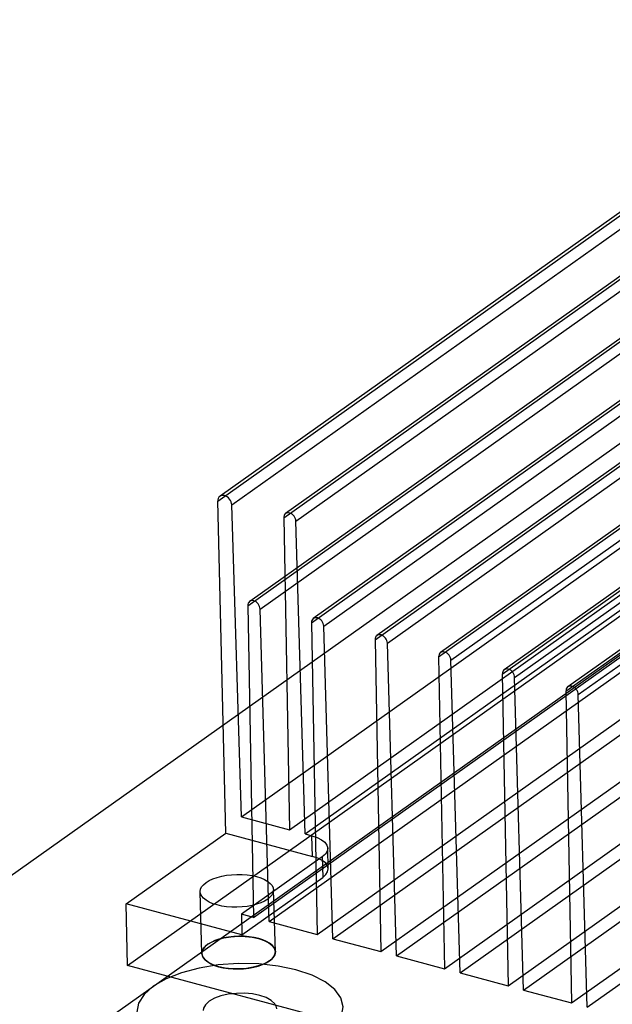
# Model space of a CAD drawing. Header units: millimetres. Extents: x 6 to 414, y 7 to 290.
# Tile 125 of 256: x 117.69 to 120.28, y 159.61 to 163.89. Entities that reach past the tile are written whole.
import ezdxf

# ---------------------------------------------------------------- set-up
doc = ezdxf.new("R2010")
doc.units = ezdxf.units.MM
doc.header["$LTSCALE"] = 23.1
doc.layers.get('0').update_dxf_attribs({"linetype": 'CONTINUOUS'})

msp = doc.modelspace()

# ---------------------------------------------------------------- linework, layer by layer
at = {"color": 4, "linetype": 'Continuous'}
for p, q in [((122.9104, 163.892), (113.0058, 156.8672)), ((118.0311, 159.5116), (121.6626, 162.0872))]:
    msp.add_line(p, q, dxfattribs=at)
at = {"color": 6, "linetype": 'Continuous'}
for p, q in [((122.2184, 163.8587), (118.6953, 161.36)), ((118.6869, 161.3411), (122.21, 163.8398)), ((118.7407, 161.3266), (122.2638, 163.8254)), ((122.4956, 163.7843), (118.9725, 161.2856)), ((118.9641, 161.2667), (122.4873, 163.7655)), ((119.0179, 161.2523), (122.541, 163.751)), ((121.2218, 163.7014), (118.5659, 161.8177)), ((119.2414, 161.1923), (122.7645, 163.6911)), ((122.7729, 163.71), (119.2497, 161.2112)), ((118.5565, 161.7964), (121.2124, 163.6801)), ((118.617, 161.7802), (121.2729, 163.6639)), ((119.2951, 161.1779), (122.8183, 163.6766)), ((118.8433, 161.723), (121.4992, 163.6067)), ((121.5075, 163.6256), (118.8516, 161.7419)), ((119.5186, 161.1179), (123.0417, 163.6167)), ((123.0501, 163.6356), (119.527, 161.1368)), ((119.5724, 161.1035), (123.0955, 163.6022)), ((118.897, 161.7086), (121.5529, 163.5923)), ((123.3273, 163.5612), (119.8042, 161.0624)), ((119.7958, 161.0435), (123.319, 163.5423)), ((119.8496, 161.0291), (123.3727, 163.5279)), ((123.6046, 163.4868), (120.0814, 160.988)), ((120.0731, 160.9691), (123.5962, 163.4679)), ((120.1268, 160.9547), (123.65, 163.4535)), ((118.7119, 159.9841), (122.2351, 162.4828)), ((118.78, 159.9658), (122.3031, 162.4646)), ((118.9892, 159.9097), (122.5123, 162.4084)), ((119.0572, 159.8914), (122.5804, 162.3902)), ((119.2664, 159.8353), (122.7895, 162.3341)), ((119.3345, 159.817), (122.8576, 162.3158)), ((118.1634, 159.7754), (121.6866, 162.2742)), ((118.6591, 160.4221), (121.315, 162.3058)), ((118.8683, 160.366), (121.5242, 162.2497)), ((118.9364, 160.3477), (121.5923, 162.2314)), ((119.5436, 159.7609), (123.0668, 162.2597)), ((119.6117, 159.7426), (123.1348, 162.2414)), ((119.8209, 159.6865), (123.344, 162.1853)), ((119.8889, 159.6682), (123.4121, 162.167)), ((120.0981, 159.6121), (123.6212, 162.1109)), ((120.1662, 159.5938), (123.6893, 162.0926)), ((118.5907, 160.3515), (118.5565, 161.7964)), ((118.6591, 160.4221), (118.617, 161.7802)), ((118.8433, 161.723), (118.8683, 160.366)), ((118.9364, 160.3477), (118.897, 161.7086)), ((118.6869, 161.3411), (118.7119, 159.9841)), ((118.78, 159.9658), (118.7407, 161.3266)), ((118.9641, 161.2667), (118.9892, 159.9097)), ((119.0572, 159.8914), (119.0179, 161.2523)), ((119.2414, 161.1923), (119.2664, 159.8353)), ((119.3345, 159.817), (119.2951, 161.1779)), ((119.5186, 161.1179), (119.5436, 159.7609)), ((119.6117, 159.7426), (119.5724, 161.1035)), ((119.7958, 161.0435), (119.8209, 159.6865)), ((119.8889, 159.6682), (119.8496, 161.0291)), ((120.0731, 160.9691), (120.0981, 159.6121)), ((120.1662, 159.5938), (120.1268, 160.9547)), ((118.6591, 160.4221), (118.8683, 160.366)), ((118.1571, 160.044), (118.5907, 160.3515)), ((118.5907, 160.3515), (118.9687, 160.2501)), ((118.9364, 160.3477), (118.9666, 160.3396)), ((118.9687, 160.2501), (118.9666, 160.3396)), ((119.0374, 160.196), (119.0353, 160.2855)), ((119.0113, 160.2481), (118.659, 159.9983)), ((119.0113, 160.2481), (119.0135, 160.1586)), ((118.6611, 159.9087), (119.0135, 160.1586)), ((118.4872, 159.8271), (118.4795, 160.0961)), ((118.8071, 159.835), (118.7994, 160.104)), ((118.1634, 159.7754), (118.1571, 160.044)), ((118.6611, 159.9087), (118.1571, 160.044)), ((118.659, 159.9983), (118.6611, 159.9087)), ((118.7119, 159.9841), (118.659, 159.9983)), ((118.78, 159.9658), (118.9892, 159.9097)), ((119.0572, 159.8914), (119.2664, 159.8353)), ((119.3345, 159.817), (119.5436, 159.7609)), ((124.8842, 157.972), (118.1634, 159.7754)), ((119.6117, 159.7426), (119.8209, 159.6865)), ((119.8889, 159.6682), (120.0981, 159.6121))]:
    msp.add_line(p, q, dxfattribs=at)
for points in [[(118.617, 161.7802), (118.6162, 161.7866), (118.6144, 161.7931), (118.6115, 161.7994), (118.6076, 161.8053), (118.6029, 161.8106), (118.5976, 161.8149), (118.5919, 161.8183), (118.5859, 161.8205), (118.5801, 161.8215), (118.5745, 161.8212), (118.5693, 161.8196), (118.5648, 161.8168), (118.5612, 161.813), (118.5585, 161.8082), (118.5569, 161.8026), (118.5565, 161.7964)], [(118.897, 161.7086), (118.8964, 161.7143), (118.8948, 161.72), (118.8922, 161.7256), (118.8887, 161.7309), (118.8846, 161.7356), (118.8799, 161.7395), (118.8748, 161.7424), (118.8695, 161.7444), (118.8643, 161.7453), (118.8593, 161.745), (118.8547, 161.7436), (118.8507, 161.7412), (118.8474, 161.7377), (118.8451, 161.7335), (118.8437, 161.7285), (118.8433, 161.723)], [(118.7407, 161.3266), (118.74, 161.3323), (118.7384, 161.3381), (118.7358, 161.3437), (118.7323, 161.349), (118.7282, 161.3537), (118.7235, 161.3575), (118.7184, 161.3605), (118.7131, 161.3625), (118.7079, 161.3634), (118.7029, 161.3631), (118.6983, 161.3617), (118.6943, 161.3592), (118.6911, 161.3558), (118.6887, 161.3515), (118.6873, 161.3466), (118.6869, 161.3411)], [(119.0179, 161.2523), (119.0172, 161.258), (119.0156, 161.2637), (119.013, 161.2693), (119.0095, 161.2746), (119.0054, 161.2793), (119.0007, 161.2831), (118.9957, 161.2861), (118.9903, 161.2881), (118.9851, 161.289), (118.9801, 161.2887), (118.9756, 161.2873), (118.9715, 161.2848), (118.9683, 161.2814), (118.9659, 161.2771), (118.9645, 161.2722), (118.9641, 161.2667)], [(119.2951, 161.1779), (119.2945, 161.1836), (119.2928, 161.1893), (119.2903, 161.1949), (119.2868, 161.2002), (119.2826, 161.2049), (119.2779, 161.2088), (119.2729, 161.2117), (119.2676, 161.2137), (119.2624, 161.2146), (119.2574, 161.2143), (119.2528, 161.2129), (119.2488, 161.2104), (119.2455, 161.207), (119.2432, 161.2027), (119.2418, 161.1978), (119.2414, 161.1923)], [(119.5724, 161.1035), (119.5717, 161.1092), (119.5701, 161.1149), (119.5675, 161.1205), (119.564, 161.1258), (119.5599, 161.1305), (119.5552, 161.1344), (119.5501, 161.1373), (119.5448, 161.1393), (119.5396, 161.1402), (119.5346, 161.1399), (119.53, 161.1385), (119.526, 161.136), (119.5228, 161.1326), (119.5204, 161.1284), (119.519, 161.1234), (119.5186, 161.1179)], [(119.8496, 161.0291), (119.8489, 161.0348), (119.8473, 161.0405), (119.8447, 161.0461), (119.8412, 161.0514), (119.8371, 161.0561), (119.8324, 161.06), (119.8274, 161.0629), (119.822, 161.0649), (119.8168, 161.0658), (119.8118, 161.0655), (119.8073, 161.0641), (119.8032, 161.0617), (119.8, 161.0582), (119.7976, 161.054), (119.7962, 161.049), (119.7958, 161.0435)], [(120.1268, 160.9547), (120.1262, 160.9604), (120.1245, 160.9661), (120.122, 160.9717), (120.1185, 160.9771), (120.1143, 160.9817), (120.1096, 160.9856), (120.1046, 160.9886), (120.0993, 160.9905), (120.0941, 160.9914), (120.0891, 160.9911), (120.0845, 160.9898), (120.0805, 160.9873), (120.0772, 160.9838), (120.0749, 160.9796), (120.0735, 160.9746), (120.0731, 160.9691)], [(118.9666, 160.3396), (118.9895, 160.332), (119.0085, 160.3224), (119.0228, 160.3113), (119.0319, 160.2988), (119.0353, 160.2859), (119.0329, 160.2729), (119.0249, 160.2602), (119.0113, 160.2481)], [(119.0135, 160.1586), (119.0268, 160.1705), (119.0349, 160.1831), (119.0374, 160.1962), (119.034, 160.2093), (119.0251, 160.2215), (119.0109, 160.2327), (118.992, 160.2423), (118.9687, 160.2501)], [(118.505, 160.1361), (118.519, 160.1446), (118.535, 160.152), (118.5533, 160.1584), (118.5733, 160.1637), (118.5946, 160.1676), (118.6167, 160.1701), (118.6393, 160.1713), (118.6619, 160.171), (118.6842, 160.1693), (118.7056, 160.1661), (118.7256, 160.1617), (118.7438, 160.156), (118.76, 160.1491), (118.7737, 160.1413), (118.7847, 160.1326), (118.7927, 160.1233), (118.7976, 160.1134), (118.7994, 160.1033), (118.7978, 160.093), (118.7929, 160.0829), (118.7849, 160.0733), (118.7738, 160.064)], [(118.7738, 160.064), (118.7599, 160.0555), (118.7438, 160.048), (118.7255, 160.0416), (118.7055, 160.0364), (118.6842, 160.0325), (118.6621, 160.0299), (118.6395, 160.0288), (118.6169, 160.0291), (118.5946, 160.0308), (118.5732, 160.0339), (118.5532, 160.0384), (118.535, 160.0441), (118.5188, 160.0509), (118.5051, 160.0588), (118.4942, 160.0675), (118.4861, 160.0768), (118.4812, 160.0866), (118.4794, 160.0968), (118.4811, 160.107), (118.4859, 160.1172), (118.4939, 160.1268), (118.505, 160.1361)], [(118.7816, 159.795), (118.7927, 159.8043), (118.8006, 159.8139), (118.8055, 159.8239), (118.8071, 159.8341), (118.8055, 159.8441), (118.8008, 159.8539), (118.793, 159.8632), (118.7822, 159.8719), (118.7686, 159.8797), (118.7526, 159.8867), (118.7344, 159.8924), (118.7145, 159.897), (118.6932, 159.9002), (118.671, 159.902), (118.6483, 159.9023), (118.6256, 159.9013), (118.6032, 159.8987), (118.5817, 159.8948), (118.5615, 159.8896), (118.5429, 159.8831), (118.5268, 159.8757), (118.5128, 159.8672)], [(118.5128, 159.8672), (118.5017, 159.8579), (118.4937, 159.8483), (118.4889, 159.8383), (118.4872, 159.8281), (118.4888, 159.8181), (118.4936, 159.8083), (118.5014, 159.799), (118.5122, 159.7903), (118.5258, 159.7824), (118.5418, 159.7755), (118.5599, 159.7697), (118.5798, 159.7652), (118.6011, 159.762), (118.6234, 159.7602), (118.6461, 159.7598), (118.6688, 159.7609), (118.6911, 159.7634), (118.7127, 159.7673), (118.7329, 159.7726), (118.7515, 159.779), (118.7676, 159.7865), (118.7816, 159.795)]]:
    msp.add_lwpolyline(points, dxfattribs=at)
at = {"color": 4, "linetype": 'Continuous'}
for points in [[(118.5128, 159.8672), (118.5322, 159.8784), (118.556, 159.8879), (118.5832, 159.8952), (118.6135, 159.9001), (118.6445, 159.9023), (118.6756, 159.9017), (118.7056, 159.8985), (118.7339, 159.8926), (118.7584, 159.8844), (118.7786, 159.8742), (118.7938, 159.8624), (118.8036, 159.8491), (118.8071, 159.8353), (118.8046, 159.8214), (118.7961, 159.8079), (118.7816, 159.795)], [(118.7816, 159.795), (118.7622, 159.7838), (118.7384, 159.7743), (118.7111, 159.767), (118.6809, 159.7621), (118.6499, 159.7599), (118.6188, 159.7604), (118.5887, 159.7637), (118.5605, 159.7696), (118.536, 159.7778), (118.5158, 159.788), (118.5006, 159.7998), (118.4908, 159.8131), (118.4872, 159.8268), (118.4898, 159.8408), (118.4983, 159.8543), (118.5128, 159.8672)], [(119.0311, 159.4817), (119.0713, 159.5172), (119.0955, 159.5553), (119.1029, 159.5944), (119.0928, 159.6337), (119.066, 159.6704), (119.0235, 159.7038), (118.9669, 159.7326), (118.897, 159.7561), (118.8189, 159.7725), (118.7345, 159.7817), (118.647, 159.7833), (118.5582, 159.7772), (118.4746, 159.7636), (118.3978, 159.7433), (118.3307, 159.7168), (118.275, 159.6846)], [(118.275, 159.6846), (118.2348, 159.649), (118.2106, 159.611), (118.2032, 159.5712), (118.2133, 159.5325), (118.2407, 159.4952), (118.2835, 159.4618), (118.3404, 159.4331), (118.4105, 159.4098), (118.4887, 159.3935), (118.5747, 159.3843)]]:
    msp.add_lwpolyline(points, dxfattribs=at)
at = {"color": 7, "linetype": 'Continuous'}
for points in [[(118.8129, 159.5868), (118.8121, 159.5933), (118.8047, 159.6087), (118.7894, 159.6228), (118.7675, 159.6351), (118.7397, 159.6446), (118.7077, 159.6511), (118.6729, 159.6541), (118.6371, 159.6537), (118.6021, 159.6496), (118.5696, 159.6423), (118.542, 159.6322), (118.5186, 159.6192)], [(118.5186, 159.6192), (118.5026, 159.6042), (118.4943, 159.5889), (118.4932, 159.5794)]]:
    msp.add_lwpolyline(points, dxfattribs=at)

doc.saveas('drawing.dxf')
